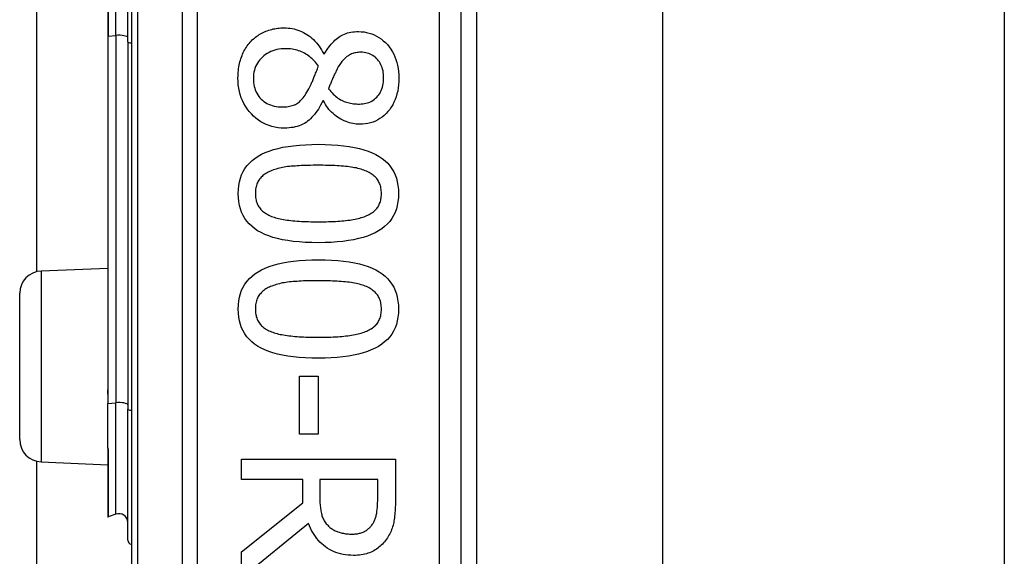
# Model space of a CAD drawing. Header units: inches. Extents: x 2 to 121, y 2 to 79.
# Tile 40 of 97: x 34.616 to 35.71, y 31.635 to 32.231. Entities that reach past the tile are written whole.
import ezdxf

# ---------------------------------------------------------------- set-up
doc = ezdxf.new("R2010")
doc.units = ezdxf.units.IN
doc.header["$LTSCALE"] = 7.278232
doc.header["$MEASUREMENT"] = 0
doc.layers.add('Visible Edges(ANSI)', color=7, linetype='Continuous', lineweight=25)
doc.layers.add('Visible Tangent Edges(ANSI)', color=7, linetype='Continuous', lineweight=25)

msp = doc.modelspace()

# ---------------------------------------------------------------- linework, layer by layer
at = {"layer": 'Visible Edges(ANSI)'}
for p, q in [((34.7403, 33.4478), (34.7403, 31.1128)), ((35.1066, 31.3498), (35.1066, 33.2107)), ((35.1237, 33.0594), (35.1237, 31.5011)), ((35.3302, 33.0439), (35.3302, 31.5167)), ((35.7098, 33.0439), (35.7098, 31.5167)), ((34.6353, 31.9515), (34.6353, 32.6091)), ((34.7363, 32.2066), (34.7363, 32.3539)), ((34.7141, 32.3475), (34.7141, 32.2131)), ((34.7141, 32.2131), (34.7141, 31.828)), ((34.7363, 32.2066), (34.7363, 31.7987)), ((34.9539, 32.1932), (34.9546, 32.1932)), ((34.9536, 32.1411), (34.9529, 32.1411)), ((34.64, 31.9521), (34.7141, 31.9553)), ((34.6163, 31.7648), (34.6163, 31.9273)), ((34.927, 31.8354), (34.9478, 31.8354)), ((34.927, 31.7707), (34.927, 31.8354)), ((34.9478, 31.8354), (34.9478, 31.7707)), ((34.7141, 31.828), (34.7141, 31.8153)), ((34.7141, 31.8153), (34.7141, 31.8049)), ((34.7141, 31.7556), (34.7141, 31.8049)), ((34.7363, 31.6531), (34.7363, 31.7987)), ((34.9478, 31.7707), (34.927, 31.7707)), ((34.7141, 31.7556), (34.7141, 31.7554)), ((34.7141, 31.7554), (34.7141, 31.7546)), ((34.7141, 31.7546), (34.7141, 31.6793)), ((34.6353, 28.0231), (34.6353, 31.7407)), ((34.64, 31.74), (34.7141, 31.7368)), ((34.8626, 31.7431), (35.0336, 31.7431)), ((34.8626, 31.7204), (34.8626, 31.7431)), ((35.0336, 31.7431), (35.0336, 31.6991)), ((34.9306, 31.7204), (34.8626, 31.7204)), ((34.9306, 31.6944), (34.9306, 31.7204)), ((35.0139, 31.7204), (34.9496, 31.7204)), ((34.9496, 31.7204), (34.9496, 31.7005)), ((35.0139, 31.6978), (35.0139, 31.7204)), ((34.8626, 31.6403), (34.9306, 31.6944)), ((34.7232, 31.682), (34.7147, 31.6789)), ((34.937, 31.6716), (34.8626, 31.6108)), ((34.8626, 31.6108), (34.8626, 31.6403))]:
    msp.add_line(p, q, dxfattribs=at)
at = {"layer": 'Visible Edges(ANSI)', "flags": 128}
for points in [[(34.8734, 32.2075), (34.8746, 32.2087), (34.8758, 32.2098), (34.877, 32.2109), (34.8783, 32.2119), (34.8796, 32.2129), (34.881, 32.2138), (34.8823, 32.2147), (34.8838, 32.2155), (34.8852, 32.2163), (34.8867, 32.2171), (34.8882, 32.2178), (34.8898, 32.2184), (34.8913, 32.219), (34.8929, 32.2196), (34.8945, 32.2201), (34.8962, 32.2205), (34.8978, 32.2209), (34.8995, 32.2212), (34.9012, 32.2215), (34.9029, 32.2218), (34.9046, 32.2219), (34.9063, 32.2221), (34.9081, 32.2221), (34.9098, 32.2222)], [(34.9098, 32.2222), (34.9121, 32.2221), (34.9144, 32.222), (34.9166, 32.2217), (34.9188, 32.2213), (34.921, 32.2209), (34.9231, 32.2203), (34.9253, 32.2196), (34.9273, 32.2189), (34.9294, 32.218), (34.9314, 32.217), (34.9334, 32.2159), (34.9353, 32.2148), (34.9372, 32.2135), (34.9391, 32.2121), (34.9409, 32.2106), (34.9426, 32.2091), (34.9442, 32.2074), (34.9458, 32.2057), (34.9473, 32.2038), (34.9488, 32.2019), (34.9501, 32.1999), (34.9515, 32.1977), (34.9527, 32.1955), (34.9539, 32.1932)], [(34.9546, 32.1932), (34.9558, 32.1953), (34.9571, 32.1972), (34.9584, 32.1991), (34.9596, 32.2009), (34.961, 32.2026), (34.9623, 32.2042), (34.9636, 32.2057), (34.965, 32.2071), (34.9664, 32.2085), (34.9678, 32.2097), (34.9692, 32.2109), (34.9707, 32.2119), (34.9721, 32.2129), (34.9737, 32.2138), (34.9753, 32.2146), (34.977, 32.2153), (34.9787, 32.2159), (34.9805, 32.2165), (34.9823, 32.217), (34.9842, 32.2173), (34.9862, 32.2176), (34.9882, 32.2178), (34.9903, 32.218), (34.9924, 32.218)], [(34.9924, 32.218), (34.9956, 32.2179), (34.9987, 32.2176), (35.0016, 32.2171), (35.0045, 32.2164), (35.0074, 32.2155), (35.0101, 32.2144), (35.0127, 32.2131), (35.0153, 32.2115), (35.0177, 32.2098), (35.0201, 32.2079), (35.0224, 32.2058), (35.0246, 32.2035), (35.0266, 32.201), (35.0285, 32.1984), (35.0302, 32.1957), (35.0317, 32.1929), (35.0331, 32.19), (35.0342, 32.1869), (35.0352, 32.1838), (35.036, 32.1806), (35.0366, 32.1772), (35.0371, 32.1737), (35.0373, 32.1702), (35.0374, 32.1665)], [(34.8587, 32.1665), (34.8588, 32.1686), (34.8588, 32.1707), (34.859, 32.1727), (34.8592, 32.1747), (34.8594, 32.1767), (34.8597, 32.1787), (34.86, 32.1806), (34.8604, 32.1825), (34.8609, 32.1843), (34.8614, 32.1861), (34.8619, 32.1879), (34.8625, 32.1897), (34.8632, 32.1914), (34.8639, 32.1931), (34.8646, 32.1947), (34.8654, 32.1963), (34.8663, 32.1979), (34.8672, 32.1994), (34.8681, 32.2008), (34.8691, 32.2022), (34.8701, 32.2036), (34.8712, 32.2049), (34.8723, 32.2062), (34.8734, 32.2075)], [(34.9115, 32.199), (34.909, 32.199), (34.9065, 32.1988), (34.9041, 32.1984), (34.9018, 32.198), (34.8995, 32.1974), (34.8973, 32.1967), (34.8952, 32.1958), (34.8932, 32.1949), (34.8913, 32.1938), (34.8894, 32.1925), (34.8876, 32.1912), (34.8859, 32.1897), (34.8843, 32.1881), (34.8828, 32.1864), (34.8815, 32.1847), (34.8803, 32.1829), (34.8792, 32.1811), (34.8783, 32.1791), (34.8775, 32.1771), (34.8769, 32.1751), (34.8764, 32.173), (34.8761, 32.1708), (34.8758, 32.1685), (34.8758, 32.1662)], [(34.9481, 32.1795), (34.947, 32.181), (34.9459, 32.1825), (34.9448, 32.1839), (34.9436, 32.1853), (34.9424, 32.1866), (34.9411, 32.1878), (34.9398, 32.189), (34.9384, 32.1901), (34.937, 32.1912), (34.9356, 32.1922), (34.9341, 32.1931), (34.9326, 32.194), (34.931, 32.1948), (34.9294, 32.1955), (34.9278, 32.1962), (34.9261, 32.1968), (34.9244, 32.1973), (34.9227, 32.1978), (34.9209, 32.1982), (34.9191, 32.1985), (34.9172, 32.1987), (34.9154, 32.1989), (34.9135, 32.199), (34.9115, 32.199)], [(34.995, 32.195), (34.9937, 32.195), (34.9923, 32.1949), (34.991, 32.1948), (34.9897, 32.1946), (34.9884, 32.1943), (34.9872, 32.194), (34.9861, 32.1936), (34.9849, 32.1932), (34.9838, 32.1927), (34.9827, 32.1922), (34.9817, 32.1916), (34.9807, 32.1909), (34.9797, 32.1902), (34.9788, 32.1895), (34.9778, 32.1886), (34.9769, 32.1877), (34.976, 32.1868), (34.9751, 32.1858), (34.9742, 32.1848), (34.9734, 32.1837), (34.9725, 32.1825), (34.9717, 32.1813), (34.9709, 32.18), (34.9701, 32.1787)], [(35.0205, 32.1666), (35.0205, 32.1687), (35.0203, 32.1706), (35.0201, 32.1726), (35.0198, 32.1744), (35.0193, 32.1762), (35.0188, 32.178), (35.0182, 32.1796), (35.0175, 32.1812), (35.0167, 32.1828), (35.0158, 32.1843), (35.0148, 32.1857), (35.0137, 32.187), (35.0125, 32.1883), (35.0113, 32.1895), (35.0099, 32.1905), (35.0086, 32.1915), (35.0071, 32.1923), (35.0056, 32.193), (35.004, 32.1936), (35.0023, 32.1941), (35.0006, 32.1945), (34.9988, 32.1948), (34.997, 32.195), (34.995, 32.195)], [(34.9374, 32.1544), (34.9378, 32.1551), (34.9382, 32.1558), (34.9385, 32.1565), (34.9389, 32.1573), (34.9393, 32.1581), (34.9397, 32.159), (34.9401, 32.1598), (34.9405, 32.1608), (34.9409, 32.1617), (34.9414, 32.1627), (34.9418, 32.1637), (34.9422, 32.1648), (34.9426, 32.1659), (34.9431, 32.167), (34.9435, 32.1682), (34.944, 32.1693), (34.9445, 32.1705), (34.9449, 32.1717), (34.9454, 32.173), (34.946, 32.1742), (34.9465, 32.1755), (34.947, 32.1768), (34.9475, 32.1781), (34.9481, 32.1795)], [(34.9701, 32.1787), (34.9698, 32.1781), (34.9694, 32.1774), (34.969, 32.1767), (34.9687, 32.1759), (34.9682, 32.1751), (34.9678, 32.1742), (34.9674, 32.1733), (34.9669, 32.1723), (34.9664, 32.1713), (34.9659, 32.1702), (34.9653, 32.1691), (34.9648, 32.1679), (34.9642, 32.1666), (34.9637, 32.1655), (34.9632, 32.1643), (34.9627, 32.1631), (34.9622, 32.162), (34.9617, 32.1609), (34.9613, 32.1598), (34.9609, 32.1587), (34.9605, 32.1576), (34.9601, 32.1566), (34.9598, 32.1556), (34.9594, 32.1546)], [(34.9103, 32.1108), (34.9067, 32.1109), (34.9032, 32.1112), (34.8998, 32.1118), (34.8965, 32.1126), (34.8933, 32.1136), (34.8901, 32.1148), (34.8871, 32.1162), (34.8842, 32.1179), (34.8814, 32.1197), (34.8787, 32.1219), (34.8761, 32.1242), (34.8736, 32.1267), (34.8712, 32.1294), (34.869, 32.1322), (34.8671, 32.1352), (34.8653, 32.1382), (34.8638, 32.1414), (34.8624, 32.1446), (34.8613, 32.148), (34.8604, 32.1515), (34.8597, 32.1551), (34.8591, 32.1588), (34.8588, 32.1626), (34.8587, 32.1665)], [(34.8758, 32.1662), (34.8758, 32.1638), (34.876, 32.1616), (34.8763, 32.1594), (34.8767, 32.1572), (34.8773, 32.1552), (34.8779, 32.1532), (34.8787, 32.1513), (34.8796, 32.1495), (34.8806, 32.1478), (34.8818, 32.1461), (34.883, 32.1446), (34.8844, 32.1431), (34.8859, 32.1417), (34.8875, 32.1404), (34.8892, 32.1392), (34.8909, 32.1382), (34.8927, 32.1373), (34.8947, 32.1365), (34.8967, 32.1359), (34.8988, 32.1353), (34.901, 32.1349), (34.9032, 32.1346), (34.9056, 32.1344), (34.908, 32.1343)], [(34.9937, 32.1375), (34.9955, 32.1376), (34.9974, 32.1377), (34.9992, 32.138), (35.0009, 32.1384), (35.0026, 32.1389), (35.0042, 32.1394), (35.0058, 32.1401), (35.0073, 32.1409), (35.0088, 32.1418), (35.0102, 32.1429), (35.0115, 32.144), (35.0128, 32.1452), (35.0141, 32.1465), (35.0152, 32.1479), (35.0162, 32.1494), (35.0171, 32.151), (35.0179, 32.1527), (35.0186, 32.1544), (35.0192, 32.1562), (35.0197, 32.1581), (35.0201, 32.1601), (35.0203, 32.1622), (35.0205, 32.1644), (35.0205, 32.1666)], [(35.0374, 32.1665), (35.0373, 32.1627), (35.0371, 32.159), (35.0367, 32.1554), (35.0361, 32.152), (35.0353, 32.1487), (35.0344, 32.1455), (35.0333, 32.1425), (35.032, 32.1395), (35.0306, 32.1367), (35.029, 32.1341), (35.0272, 32.1316), (35.0252, 32.1291), (35.0232, 32.1269), (35.021, 32.1248), (35.0187, 32.123), (35.0163, 32.1213), (35.0139, 32.1199), (35.0113, 32.1186), (35.0087, 32.1175), (35.0059, 32.1166), (35.0031, 32.116), (35.0001, 32.1155), (34.9971, 32.1152), (34.9939, 32.1151)], [(34.908, 32.1343), (34.9098, 32.1344), (34.9114, 32.1345), (34.913, 32.1346), (34.9146, 32.1348), (34.9161, 32.1351), (34.9175, 32.1354), (34.9189, 32.1358), (34.9202, 32.1362), (34.9214, 32.1367), (34.9226, 32.1372), (34.9237, 32.1378), (34.9248, 32.1385), (34.9258, 32.1392), (34.9269, 32.1401), (34.9279, 32.141), (34.929, 32.1421), (34.93, 32.1433), (34.9311, 32.1446), (34.9321, 32.1459), (34.9332, 32.1474), (34.9342, 32.149), (34.9353, 32.1507), (34.9364, 32.1525), (34.9374, 32.1544)], [(34.9594, 32.1546), (34.9607, 32.1529), (34.962, 32.1514), (34.9633, 32.15), (34.9646, 32.1486), (34.9659, 32.1474), (34.9672, 32.1462), (34.9685, 32.1451), (34.9698, 32.1441), (34.9711, 32.1432), (34.9725, 32.1424), (34.9738, 32.1417), (34.9752, 32.1411), (34.9765, 32.1405), (34.9779, 32.14), (34.9794, 32.1395), (34.9808, 32.1391), (34.9823, 32.1387), (34.9838, 32.1384), (34.9854, 32.1381), (34.987, 32.1379), (34.9886, 32.1377), (34.9903, 32.1376), (34.9919, 32.1375), (34.9937, 32.1375)], [(34.9529, 32.1411), (34.9518, 32.1387), (34.9505, 32.1363), (34.9493, 32.1341), (34.948, 32.132), (34.9466, 32.1299), (34.9452, 32.128), (34.9438, 32.1261), (34.9423, 32.1244), (34.9408, 32.1228), (34.9393, 32.1212), (34.9377, 32.1198), (34.936, 32.1185), (34.9343, 32.1172), (34.9325, 32.1161), (34.9307, 32.1151), (34.9287, 32.1142), (34.9267, 32.1134), (34.9246, 32.1127), (34.9224, 32.1121), (34.9201, 32.1116), (34.9178, 32.1113), (34.9154, 32.111), (34.9129, 32.1108), (34.9103, 32.1108)], [(34.9939, 32.1151), (34.992, 32.1151), (34.9901, 32.1153), (34.9882, 32.1155), (34.9863, 32.1158), (34.9844, 32.1162), (34.9825, 32.1168), (34.9806, 32.1174), (34.9787, 32.1181), (34.9768, 32.1189), (34.975, 32.1197), (34.9731, 32.1207), (34.9712, 32.1218), (34.9694, 32.123), (34.9676, 32.1242), (34.9659, 32.1255), (34.9643, 32.1269), (34.9627, 32.1284), (34.9612, 32.13), (34.9598, 32.1316), (34.9584, 32.1334), (34.9571, 32.1352), (34.9559, 32.1371), (34.9547, 32.1391), (34.9536, 32.1411)], [(34.859, 32.0381), (34.8592, 32.0427), (34.8596, 32.0471), (34.8604, 32.0513), (34.8614, 32.0552), (34.8628, 32.059), (34.8645, 32.0626), (34.8665, 32.0659), (34.8688, 32.0691), (34.8714, 32.072), (34.8743, 32.0747), (34.8775, 32.0772), (34.881, 32.0795), (34.8848, 32.0817), (34.8889, 32.0836), (34.8934, 32.0853), (34.8982, 32.0869), (34.9033, 32.0883), (34.9087, 32.0895), (34.9144, 32.0905), (34.9205, 32.0913), (34.9269, 32.092), (34.9336, 32.0924), (34.9406, 32.0927), (34.9479, 32.0928)], [(34.9479, 32.0928), (34.9555, 32.0927), (34.9627, 32.0924), (34.9695, 32.0919), (34.976, 32.0913), (34.9822, 32.0905), (34.988, 32.0894), (34.9935, 32.0882), (34.9986, 32.0868), (35.0034, 32.0853), (35.0078, 32.0835), (35.0119, 32.0815), (35.0156, 32.0794), (35.019, 32.0771), (35.0222, 32.0745), (35.025, 32.0718), (35.0275, 32.0689), (35.0297, 32.0657), (35.0317, 32.0624), (35.0333, 32.0588), (35.0346, 32.0551), (35.0357, 32.0511), (35.0364, 32.047), (35.0369, 32.0426), (35.037, 32.0381)], [(34.8964, 32.0637), (34.895, 32.0631), (34.8936, 32.0625), (34.8922, 32.0618), (34.891, 32.0612), (34.8897, 32.0604), (34.8886, 32.0597), (34.8875, 32.0588), (34.8864, 32.058), (34.8854, 32.0571), (34.8845, 32.0562), (34.8836, 32.0552), (34.8828, 32.0542), (34.882, 32.0531), (34.8813, 32.052), (34.8807, 32.0509), (34.8801, 32.0497), (34.8796, 32.0484), (34.8792, 32.0471), (34.8788, 32.0457), (34.8785, 32.0443), (34.8783, 32.0428), (34.8781, 32.0413), (34.878, 32.0397), (34.878, 32.0381)], [(34.9479, 32.0695), (34.945, 32.0695), (34.9421, 32.0695), (34.9393, 32.0694), (34.9366, 32.0694), (34.934, 32.0693), (34.9314, 32.0692), (34.929, 32.0691), (34.9266, 32.069), (34.9243, 32.0689), (34.9221, 32.0687), (34.9199, 32.0686), (34.9179, 32.0684), (34.9159, 32.0682), (34.9139, 32.068), (34.912, 32.0677), (34.9101, 32.0674), (34.9083, 32.067), (34.9065, 32.0667), (34.9047, 32.0663), (34.903, 32.0658), (34.9013, 32.0653), (34.8996, 32.0648), (34.898, 32.0643), (34.8964, 32.0637)], [(35, 32.0635), (34.9985, 32.0641), (34.997, 32.0646), (34.9954, 32.0651), (34.9937, 32.0656), (34.992, 32.0661), (34.9902, 32.0665), (34.9883, 32.0668), (34.9864, 32.0672), (34.9844, 32.0675), (34.9823, 32.0678), (34.9802, 32.068), (34.978, 32.0683), (34.9758, 32.0685), (34.9735, 32.0686), (34.9711, 32.0688), (34.9688, 32.069), (34.9663, 32.0691), (34.9638, 32.0692), (34.9613, 32.0693), (34.9587, 32.0694), (34.9561, 32.0694), (34.9534, 32.0695), (34.9507, 32.0695), (34.9479, 32.0695)], [(35.018, 32.0381), (35.018, 32.0396), (35.0179, 32.0412), (35.0178, 32.0426), (35.0175, 32.0441), (35.0173, 32.0454), (35.0169, 32.0468), (35.0165, 32.0481), (35.016, 32.0493), (35.0155, 32.0505), (35.0149, 32.0516), (35.0143, 32.0527), (35.0135, 32.0538), (35.0128, 32.0548), (35.0119, 32.0558), (35.011, 32.0567), (35.01, 32.0576), (35.009, 32.0585), (35.0079, 32.0593), (35.0068, 32.0601), (35.0055, 32.0609), (35.0043, 32.0616), (35.0029, 32.0623), (35.0015, 32.0629), (35, 32.0635)], [(34.9481, 31.9835), (34.9406, 31.9836), (34.9334, 31.9839), (34.9266, 31.9843), (34.9201, 31.985), (34.914, 31.9858), (34.9082, 31.9868), (34.9027, 31.988), (34.8976, 31.9894), (34.8928, 31.991), (34.8884, 31.9928), (34.8843, 31.9947), (34.8805, 31.9968), (34.8771, 31.9992), (34.874, 32.0017), (34.8711, 32.0044), (34.8686, 32.0074), (34.8663, 32.0105), (34.8644, 32.0138), (34.8627, 32.0174), (34.8614, 32.0211), (34.8604, 32.025), (34.8596, 32.0292), (34.8592, 32.0335), (34.859, 32.0381)], [(34.878, 32.0381), (34.878, 32.0365), (34.8781, 32.035), (34.8783, 32.0336), (34.8785, 32.0321), (34.8788, 32.0308), (34.8791, 32.0295), (34.8795, 32.0282), (34.88, 32.0269), (34.8805, 32.0258), (34.8811, 32.0246), (34.8818, 32.0235), (34.8825, 32.0225), (34.8833, 32.0215), (34.8841, 32.0205), (34.885, 32.0196), (34.886, 32.0187), (34.887, 32.0178), (34.8881, 32.017), (34.8893, 32.0162), (34.8905, 32.0155), (34.8918, 32.0147), (34.8931, 32.0141), (34.8945, 32.0134), (34.896, 32.0128)], [(35.037, 32.0381), (35.0369, 32.0335), (35.0364, 32.0291), (35.0356, 32.0249), (35.0346, 32.021), (35.0332, 32.0172), (35.0315, 32.0137), (35.0295, 32.0103), (35.0272, 32.0072), (35.0246, 32.0043), (35.0216, 32.0015), (35.0184, 31.999), (35.0149, 31.9967), (35.011, 31.9946), (35.0068, 31.9927), (35.0024, 31.9909), (34.9976, 31.9894), (34.9925, 31.988), (34.9871, 31.9868), (34.9814, 31.9858), (34.9753, 31.9849), (34.969, 31.9843), (34.9623, 31.9838), (34.9554, 31.9836), (34.9481, 31.9835)], [(35.0003, 32.013), (35.0017, 32.0136), (35.0031, 32.0142), (35.0044, 32.0149), (35.0057, 32.0156), (35.0068, 32.0163), (35.008, 32.0171), (35.0091, 32.0179), (35.0101, 32.0187), (35.011, 32.0196), (35.0119, 32.0205), (35.0128, 32.0215), (35.0135, 32.0225), (35.0143, 32.0235), (35.0149, 32.0246), (35.0155, 32.0257), (35.016, 32.0269), (35.0165, 32.0281), (35.0169, 32.0294), (35.0173, 32.0307), (35.0175, 32.0321), (35.0178, 32.0335), (35.0179, 32.035), (35.018, 32.0365), (35.018, 32.0381)], [(34.896, 32.0128), (34.8974, 32.0123), (34.8989, 32.0118), (34.9005, 32.0113), (34.9021, 32.0108), (34.9038, 32.0104), (34.9056, 32.01), (34.9074, 32.0096), (34.9093, 32.0093), (34.9112, 32.009), (34.9133, 32.0087), (34.9153, 32.0084), (34.9175, 32.0081), (34.9197, 32.0079), (34.9219, 32.0077), (34.9243, 32.0075), (34.9267, 32.0074), (34.9291, 32.0072), (34.9316, 32.0071), (34.9342, 32.007), (34.9369, 32.0069), (34.9396, 32.0068), (34.9423, 32.0068), (34.9452, 32.0068), (34.9481, 32.0068)], [(34.9481, 32.0068), (34.951, 32.0068), (34.9538, 32.0068), (34.9566, 32.0068), (34.9593, 32.0069), (34.9619, 32.007), (34.9645, 32.0071), (34.967, 32.0072), (34.9695, 32.0074), (34.9719, 32.0075), (34.9742, 32.0077), (34.9764, 32.0079), (34.9786, 32.0081), (34.9808, 32.0084), (34.9828, 32.0087), (34.9848, 32.009), (34.9868, 32.0093), (34.9887, 32.0097), (34.9905, 32.01), (34.9923, 32.0105), (34.994, 32.0109), (34.9957, 32.0114), (34.9973, 32.0119), (34.9988, 32.0124), (35.0003, 32.013)], [(34.859, 31.9098), (34.8592, 31.9144), (34.8596, 31.9188), (34.8604, 31.923), (34.8614, 31.927), (34.8628, 31.9307), (34.8645, 31.9343), (34.8665, 31.9376), (34.8688, 31.9408), (34.8714, 31.9437), (34.8743, 31.9464), (34.8775, 31.949), (34.881, 31.9513), (34.8848, 31.9534), (34.8889, 31.9553), (34.8934, 31.9571), (34.8982, 31.9586), (34.9033, 31.96), (34.9087, 31.9612), (34.9144, 31.9622), (34.9205, 31.963), (34.9269, 31.9637), (34.9336, 31.9641), (34.9406, 31.9644), (34.9479, 31.9645)], [(34.9479, 31.9645), (34.9555, 31.9644), (34.9627, 31.9641), (34.9695, 31.9637), (34.976, 31.963), (34.9822, 31.9622), (34.988, 31.9612), (34.9935, 31.96), (34.9986, 31.9586), (35.0034, 31.957), (35.0078, 31.9552), (35.0119, 31.9533), (35.0156, 31.9511), (35.019, 31.9488), (35.0222, 31.9463), (35.025, 31.9435), (35.0275, 31.9406), (35.0297, 31.9375), (35.0317, 31.9341), (35.0333, 31.9306), (35.0346, 31.9268), (35.0357, 31.9229), (35.0364, 31.9187), (35.0369, 31.9143), (35.037, 31.9098)], [(34.8964, 31.9354), (34.895, 31.9348), (34.8936, 31.9342), (34.8922, 31.9336), (34.891, 31.9329), (34.8897, 31.9321), (34.8886, 31.9314), (34.8875, 31.9306), (34.8864, 31.9297), (34.8854, 31.9288), (34.8845, 31.9279), (34.8836, 31.9269), (34.8828, 31.9259), (34.882, 31.9249), (34.8813, 31.9238), (34.8807, 31.9226), (34.8801, 31.9214), (34.8796, 31.9201), (34.8792, 31.9188), (34.8788, 31.9174), (34.8785, 31.916), (34.8783, 31.9145), (34.8781, 31.913), (34.878, 31.9114), (34.878, 31.9098)], [(34.9479, 31.9412), (34.945, 31.9412), (34.9421, 31.9412), (34.9393, 31.9412), (34.9366, 31.9411), (34.934, 31.941), (34.9314, 31.941), (34.929, 31.9409), (34.9266, 31.9407), (34.9243, 31.9406), (34.9221, 31.9405), (34.9199, 31.9403), (34.9179, 31.9401), (34.9159, 31.9399), (34.9139, 31.9397), (34.912, 31.9394), (34.9101, 31.9391), (34.9083, 31.9388), (34.9065, 31.9384), (34.9047, 31.938), (34.903, 31.9375), (34.9013, 31.9371), (34.8996, 31.9365), (34.898, 31.936), (34.8964, 31.9354)], [(35, 31.9353), (34.9985, 31.9358), (34.997, 31.9364), (34.9954, 31.9369), (34.9937, 31.9373), (34.992, 31.9378), (34.9902, 31.9382), (34.9883, 31.9386), (34.9864, 31.9389), (34.9844, 31.9392), (34.9823, 31.9395), (34.9802, 31.9398), (34.978, 31.94), (34.9758, 31.9402), (34.9735, 31.9404), (34.9711, 31.9405), (34.9688, 31.9407), (34.9663, 31.9408), (34.9638, 31.9409), (34.9613, 31.941), (34.9587, 31.9411), (34.9561, 31.9412), (34.9534, 31.9412), (34.9507, 31.9412), (34.9479, 31.9412)], [(35.018, 31.9098), (35.018, 31.9114), (35.0179, 31.9129), (35.0178, 31.9143), (35.0175, 31.9158), (35.0173, 31.9172), (35.0169, 31.9185), (35.0165, 31.9198), (35.016, 31.921), (35.0155, 31.9222), (35.0149, 31.9234), (35.0143, 31.9245), (35.0135, 31.9255), (35.0128, 31.9265), (35.0119, 31.9275), (35.011, 31.9284), (35.01, 31.9293), (35.009, 31.9302), (35.0079, 31.931), (35.0068, 31.9318), (35.0055, 31.9326), (35.0043, 31.9333), (35.0029, 31.934), (35.0015, 31.9347), (35, 31.9353)], [(34.9481, 31.8552), (34.9406, 31.8553), (34.9334, 31.8556), (34.9266, 31.856), (34.9201, 31.8567), (34.914, 31.8575), (34.9082, 31.8585), (34.9027, 31.8598), (34.8976, 31.8611), (34.8928, 31.8627), (34.8884, 31.8645), (34.8843, 31.8664), (34.8805, 31.8686), (34.8771, 31.8709), (34.874, 31.8734), (34.8711, 31.8762), (34.8686, 31.8791), (34.8663, 31.8822), (34.8644, 31.8856), (34.8627, 31.8891), (34.8614, 31.8928), (34.8604, 31.8968), (34.8596, 31.9009), (34.8592, 31.9052), (34.859, 31.9098)], [(34.878, 31.9098), (34.878, 31.9082), (34.8781, 31.9067), (34.8783, 31.9053), (34.8785, 31.9039), (34.8788, 31.9025), (34.8791, 31.9012), (34.8795, 31.8999), (34.88, 31.8987), (34.8805, 31.8975), (34.8811, 31.8963), (34.8818, 31.8952), (34.8825, 31.8942), (34.8833, 31.8932), (34.8841, 31.8922), (34.885, 31.8913), (34.886, 31.8904), (34.887, 31.8895), (34.8881, 31.8887), (34.8893, 31.8879), (34.8905, 31.8872), (34.8918, 31.8865), (34.8931, 31.8858), (34.8945, 31.8852), (34.896, 31.8846)], [(35.037, 31.9098), (35.0369, 31.9052), (35.0364, 31.9008), (35.0356, 31.8967), (35.0346, 31.8927), (35.0332, 31.8889), (35.0315, 31.8854), (35.0295, 31.882), (35.0272, 31.8789), (35.0246, 31.876), (35.0216, 31.8733), (35.0184, 31.8707), (35.0149, 31.8684), (35.011, 31.8663), (35.0068, 31.8644), (35.0024, 31.8626), (34.9976, 31.8611), (34.9925, 31.8597), (34.9871, 31.8585), (34.9814, 31.8575), (34.9753, 31.8567), (34.969, 31.856), (34.9623, 31.8556), (34.9554, 31.8553), (34.9481, 31.8552)], [(35.0003, 31.8847), (35.0017, 31.8853), (35.0031, 31.8859), (35.0044, 31.8866), (35.0057, 31.8873), (35.0068, 31.888), (35.008, 31.8888), (35.0091, 31.8896), (35.0101, 31.8905), (35.011, 31.8913), (35.0119, 31.8923), (35.0128, 31.8932), (35.0135, 31.8942), (35.0143, 31.8952), (35.0149, 31.8963), (35.0155, 31.8974), (35.016, 31.8986), (35.0165, 31.8998), (35.0169, 31.9011), (35.0173, 31.9024), (35.0175, 31.9038), (35.0178, 31.9052), (35.0179, 31.9067), (35.018, 31.9082), (35.018, 31.9098)], [(34.896, 31.8846), (34.8974, 31.884), (34.8989, 31.8835), (34.9005, 31.883), (34.9021, 31.8826), (34.9038, 31.8821), (34.9056, 31.8817), (34.9074, 31.8814), (34.9093, 31.881), (34.9112, 31.8807), (34.9133, 31.8804), (34.9153, 31.8801), (34.9175, 31.8799), (34.9197, 31.8796), (34.9219, 31.8794), (34.9243, 31.8793), (34.9267, 31.8791), (34.9291, 31.8789), (34.9316, 31.8788), (34.9342, 31.8787), (34.9369, 31.8786), (34.9396, 31.8786), (34.9423, 31.8785), (34.9452, 31.8785), (34.9481, 31.8785)], [(34.9481, 31.8785), (34.951, 31.8785), (34.9538, 31.8785), (34.9566, 31.8786), (34.9593, 31.8786), (34.9619, 31.8787), (34.9645, 31.8788), (34.967, 31.8789), (34.9695, 31.8791), (34.9719, 31.8793), (34.9742, 31.8794), (34.9764, 31.8796), (34.9786, 31.8799), (34.9808, 31.8801), (34.9828, 31.8804), (34.9848, 31.8807), (34.9868, 31.881), (34.9887, 31.8814), (34.9905, 31.8818), (34.9923, 31.8822), (34.994, 31.8826), (34.9957, 31.8831), (34.9973, 31.8836), (34.9988, 31.8841), (35.0003, 31.8847)], [(34.9496, 31.7005), (34.9496, 31.6988), (34.9497, 31.6972), (34.9497, 31.6957), (34.9498, 31.6941), (34.9499, 31.6926), (34.95, 31.6911), (34.9502, 31.6897), (34.9504, 31.6882), (34.9506, 31.6868), (34.9508, 31.6855), (34.9511, 31.6841), (34.9513, 31.6828), (34.9517, 31.6815), (34.952, 31.6803), (34.9524, 31.679), (34.9529, 31.6779), (34.9534, 31.6767), (34.954, 31.6756), (34.9546, 31.6745), (34.9553, 31.6734), (34.956, 31.6724), (34.9568, 31.6714), (34.9576, 31.6705), (34.9585, 31.6696)], [(35.0081, 31.6707), (35.0086, 31.6715), (35.0091, 31.6723), (35.0095, 31.6732), (35.01, 31.6741), (35.0104, 31.675), (35.0108, 31.6759), (35.0111, 31.6769), (35.0115, 31.6779), (35.0118, 31.6788), (35.0121, 31.6799), (35.0123, 31.6809), (35.0126, 31.682), (35.0128, 31.6831), (35.013, 31.6842), (35.0131, 31.6854), (35.0133, 31.6866), (35.0134, 31.6879), (35.0136, 31.6892), (35.0137, 31.6905), (35.0137, 31.6919), (35.0138, 31.6933), (35.0138, 31.6948), (35.0139, 31.6963), (35.0139, 31.6978)], [(35.0336, 31.6991), (35.0335, 31.6967), (35.0335, 31.6943), (35.0335, 31.692), (35.0334, 31.6898), (35.0333, 31.6877), (35.0332, 31.6856), (35.033, 31.6836), (35.0328, 31.6816), (35.0327, 31.6797), (35.0324, 31.6779), (35.0322, 31.6762), (35.032, 31.6745), (35.0317, 31.6728), (35.0313, 31.6712), (35.0309, 31.6696), (35.0304, 31.668), (35.0299, 31.6664), (35.0293, 31.6648), (35.0287, 31.6632), (35.028, 31.6617), (35.0272, 31.6601), (35.0264, 31.6586), (35.0255, 31.6571), (35.0246, 31.6556)], [(34.9871, 31.6362), (34.9841, 31.6363), (34.9811, 31.6365), (34.9782, 31.6368), (34.9754, 31.6372), (34.9726, 31.6378), (34.97, 31.6386), (34.9674, 31.6394), (34.9649, 31.6404), (34.9625, 31.6416), (34.9602, 31.6428), (34.9579, 31.6442), (34.9558, 31.6457), (34.9537, 31.6474), (34.9517, 31.6491), (34.9498, 31.6509), (34.9481, 31.6529), (34.9464, 31.6549), (34.9447, 31.657), (34.9432, 31.6592), (34.9418, 31.6615), (34.9405, 31.6639), (34.9392, 31.6664), (34.9381, 31.669), (34.937, 31.6716)], [(34.9853, 31.6599), (34.9866, 31.6599), (34.9878, 31.6599), (34.989, 31.66), (34.9901, 31.6602), (34.9913, 31.6603), (34.9924, 31.6605), (34.9935, 31.6608), (34.9946, 31.661), (34.9956, 31.6614), (34.9966, 31.6617), (34.9976, 31.6621), (34.9986, 31.6625), (34.9995, 31.663), (35.0004, 31.6635), (35.0013, 31.664), (35.0022, 31.6646), (35.003, 31.6652), (35.0038, 31.6659), (35.0046, 31.6666), (35.0053, 31.6673), (35.0061, 31.6681), (35.0068, 31.6689), (35.0074, 31.6698), (35.0081, 31.6707)], [(34.9585, 31.6696), (34.9593, 31.6688), (34.9601, 31.668), (34.9609, 31.6672), (34.9618, 31.6665), (34.9627, 31.6659), (34.9637, 31.6652), (34.9646, 31.6646), (34.9656, 31.6641), (34.9666, 31.6636), (34.9677, 31.6631), (34.9687, 31.6626), (34.9698, 31.6622), (34.971, 31.6619), (34.9721, 31.6615), (34.9733, 31.6612), (34.9745, 31.6609), (34.9758, 31.6607), (34.977, 31.6605), (34.9783, 31.6603), (34.9797, 31.6601), (34.9811, 31.66), (34.9825, 31.6599), (34.9839, 31.6599), (34.9853, 31.6599)], [(35.0246, 31.6556), (35.0236, 31.6541), (35.0225, 31.6527), (35.0214, 31.6513), (35.0203, 31.65), (35.0191, 31.6487), (35.0179, 31.6475), (35.0167, 31.6464), (35.0153, 31.6453), (35.014, 31.6442), (35.0126, 31.6432), (35.0111, 31.6423), (35.0097, 31.6414), (35.0081, 31.6406), (35.0065, 31.6398), (35.0048, 31.6391), (35.0031, 31.6385), (35.0013, 31.638), (34.9995, 31.6375), (34.9976, 31.6371), (34.9956, 31.6368), (34.9936, 31.6365), (34.9915, 31.6363), (34.9894, 31.6362), (34.9871, 31.6362)]]:
    msp.add_lwpolyline(points, dxfattribs=at)
at = {"layer": 'Visible Edges(ANSI)'}
for centre, radius, start, end in [((34.6411, 31.9273), 0.0248, 92.5, 180), ((34.6411, 31.7648), 0.0248, 180, 267.5), ((34.7265, 31.6728), 0.00977, 0, 110), ((34.7146, 31.6793), 0.000488, 180, 290), ((34.7412, 31.6531), 0.00488, 180, 259.9795)]:
    msp.add_arc(centre, radius, start, end, dxfattribs=at)
at = {"layer": 'Visible Tangent Edges(ANSI)'}
for p, q in [((34.7475, 31.1128), (34.7475, 33.4478)), ((34.7967, 33.2107), (34.7967, 31.3498)), ((34.8139, 31.3498), (34.8139, 33.2107)), ((35.0822, 33.2107), (35.0822, 31.3498)), ((34.7147, 32.3476), (34.7147, 32.213)), ((34.7232, 32.2137), (34.7232, 32.3468)), ((34.7147, 32.213), (34.7232, 32.2137)), ((34.7147, 31.8279), (34.7147, 32.213)), ((34.7232, 32.2137), (34.7232, 31.8058)), ((34.64, 31.9521), (34.64, 31.74)), ((34.7141, 31.8049), (34.7232, 31.8058)), ((34.7232, 31.682), (34.7232, 31.8058)), ((34.7142, 31.7555), (34.7141, 31.7556)), ((34.7147, 31.7544), (34.7147, 31.6789))]:
    msp.add_line(p, q, dxfattribs=at)
at = {"layer": 'Visible Tangent Edges(ANSI)', "flags": 128}
for points in [[(34.7141, 31.8153), (34.7141, 31.8158), (34.7141, 31.8163), (34.7142, 31.8168), (34.7142, 31.8174), (34.7142, 31.8179), (34.7142, 31.8184), (34.7143, 31.8189), (34.7143, 31.8195), (34.7143, 31.82), (34.7144, 31.8205), (34.7144, 31.821), (34.7144, 31.8216), (34.7145, 31.8221), (34.7145, 31.8226), (34.7145, 31.8231), (34.7146, 31.8237), (34.7146, 31.8242), (34.7146, 31.8247), (34.7147, 31.8252), (34.7147, 31.8258), (34.7147, 31.8263), (34.7147, 31.8268), (34.7147, 31.8273), (34.7147, 31.8279)], [(34.7147, 31.7544), (34.7147, 31.7544), (34.7147, 31.7545), (34.7147, 31.7545), (34.7147, 31.7546), (34.7147, 31.7546), (34.7147, 31.7547), (34.7147, 31.7547), (34.7147, 31.7548), (34.7146, 31.7548), (34.7146, 31.7549), (34.7146, 31.7549), (34.7146, 31.755), (34.7145, 31.755), (34.7145, 31.7551), (34.7145, 31.7551), (34.7145, 31.7552), (34.7144, 31.7552), (34.7144, 31.7553), (34.7144, 31.7553), (34.7143, 31.7553), (34.7143, 31.7554), (34.7143, 31.7554), (34.7142, 31.7554), (34.7142, 31.7555)]]:
    msp.add_lwpolyline(points, dxfattribs=at)
at = {"layer": 'Visible Tangent Edges(ANSI)'}
for centre, major_axis, ratio, start_param, end_param in [((34.7146, 32.2131), (-0.000488, 0), 0.245714, 0, 1.919862), ((34.7265, 32.2115), (0.00977, 0), 0.245714, 0, 1.919862), ((34.7412, 32.2066), (-0.00488, 0), 0.245714, 0, 1.395906), ((34.7146, 31.828), (-0.000488, 0), 0.245714, 0, 1.919862), ((34.7265, 31.8035), (0.00977, 0), 0.245714, 0, 1.919862), ((34.7412, 31.7987), (-0.00488, 0), 0.245714, 0, 1.395906), ((34.714, 31.7557), (0.000342, 0.000349), 0.604942, 4.252306, 4.588732), ((34.7146, 31.7546), (-0.000488, 0), 0.548442, 0, 1.919862)]:
    msp.add_ellipse(centre, major_axis=major_axis, ratio=ratio, start_param=start_param, end_param=end_param, dxfattribs=at)

doc.saveas('drawing.dxf')
